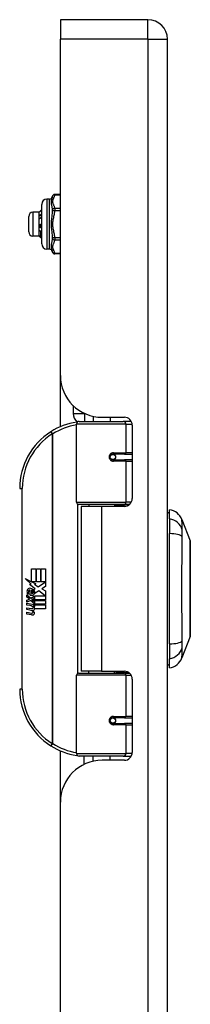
# Model space of a CAD drawing. Header units: inches. Extents: x 4 to 120, y 7 to 65.
# Tile 131 of 149: x 32.58 to 33.86, y 41.22 to 48.57. Entities that reach past the tile are written whole.
import ezdxf

# ---------------------------------------------------------------- set-up
doc = ezdxf.new("R2010")
doc.units = ezdxf.units.IN
doc.header["$MEASUREMENT"] = 0
doc.layers.add('Visible Edges(ANSI)', color=7, linetype='Continuous', lineweight=25)
doc.layers.add('Visible Tangent Edges(ANSI)', color=7, linetype='Continuous', lineweight=25)

msp = doc.modelspace()

# ---------------------------------------------------------------- linework, layer by layer
at = {"layer": 'Visible Edges(ANSI)'}
for p, q in [((32.8842, 48.5734), (32.8842, 48.4274)), ((33.5382, 48.5734), (32.8842, 48.5734)), ((32.8842, 45.9164), (32.8842, 48.4274)), ((33.6842, 18.9164), (33.6842, 48.4274)), ((32.8033, 47.2334), (32.7836, 47.2334)), ((32.8842, 47.2684), (32.8424, 47.2684)), ((32.7257, 47.135), (32.6784, 47.135)), ((32.7257, 47.135), (32.7262, 47.1355)), ((32.7257, 47.0985), (32.7257, 47.135)), ((32.7442, 46.8988), (32.7442, 47.1941)), ((32.6469, 46.9893), (32.6469, 47.1035)), ((32.7257, 47.0104), (32.7257, 47.0985)), ((32.7257, 46.9583), (32.7257, 47.0104)), ((32.7355, 47.0464), (32.7442, 47.0464)), ((32.7363, 47.0223), (32.7371, 47.0227)), ((32.7257, 46.9578), (32.6784, 46.9578)), ((32.7257, 46.9578), (32.7257, 46.9583)), ((32.7257, 46.9578), (32.7262, 46.9573)), ((32.7271, 46.9567), (32.7305, 46.9566)), ((32.7442, 46.9467), (32.7405, 46.943)), ((32.7442, 46.9467), (32.7406, 46.9431)), ((32.7436, 46.9521), (32.7442, 46.9514)), ((32.8033, 46.8594), (32.7836, 46.8594)), ((32.8842, 46.8244), (32.8424, 46.8244)), ((32.8842, 45.5336), (32.8842, 45.9164)), ((32.9805, 45.691), (32.9805, 45.6324)), ((33.1292, 45.6117), (33.1292, 45.5734)), ((33.1962, 45.6044), (33.3621, 45.6044)), ((33.2552, 45.6044), (33.2552, 45.5734)), ((33.0047, 44.9691), (33.0047, 45.5537)), ((33.0244, 45.5734), (33.3543, 45.5734)), ((33.4126, 45.5734), (33.3543, 45.5734)), ((33.4126, 45.5734), (33.4141, 45.5734)), ((33.4212, 45.5454), (33.4212, 44.998)), ((33.2716, 45.3287), (33.272, 45.3267)), ((33.2769, 45.3274), (33.2718, 45.3274)), ((33.3638, 45.3293), (33.2769, 45.3293)), ((33.2792, 45.3272), (33.2792, 45.3292)), ((33.3638, 45.3293), (33.4212, 45.3293)), ((33.2769, 45.286), (33.3638, 45.286)), ((33.2799, 45.2882), (33.2804, 45.286)), ((33.4212, 45.286), (33.3638, 45.286)), ((33.3581, 44.9533), (33.0204, 44.9533)), ((33.1922, 44.9389), (33.0392, 44.9389)), ((33.0392, 44.9389), (33.0392, 43.7079)), ((33.0967, 44.9533), (33.0967, 44.9389)), ((33.3621, 44.9389), (33.1922, 44.9389)), ((33.2877, 44.9533), (33.2877, 44.9389)), ((33.3581, 44.9533), (33.4008, 44.9533)), ((33.6999, 44.8459), (33.6999, 44.914)), ((33.6999, 44.8459), (33.6999, 44.7352)), ((33.7924, 44.84), (33.8545, 44.6803)), ((33.6999, 43.9117), (33.6999, 44.7352)), ((32.6676, 44.4734), (32.6997, 44.4734)), ((32.6676, 44.3764), (32.6676, 44.4734)), ((32.6997, 44.4734), (32.6997, 44.3747)), ((32.7042, 44.4734), (32.7363, 44.4734)), ((32.7042, 44.3747), (32.7042, 44.4734)), ((32.7363, 44.4734), (32.7363, 44.3747)), ((32.7405, 44.3747), (32.7405, 44.4734)), ((32.7405, 44.4734), (32.7726, 44.4734)), ((32.7726, 44.4734), (32.7726, 44.3396)), ((32.6199, 44.4013), (32.6676, 44.3764)), ((32.6661, 44.3574), (32.6199, 44.4013)), ((32.6519, 44.3554), (32.6661, 44.3574)), ((32.696, 44.324), (32.6519, 44.3554)), ((32.6709, 44.3747), (32.7003, 44.3594)), ((32.6997, 44.3747), (32.6709, 44.3747)), ((32.7003, 44.3594), (32.6903, 44.3575)), ((32.6903, 44.3575), (32.7183, 44.3378)), ((32.7363, 44.3747), (32.7042, 44.3747)), ((32.7183, 44.3378), (32.772, 44.3747)), ((32.772, 44.3747), (32.7405, 44.3747)), ((32.6343, 44.2781), (32.6622, 44.2535)), ((32.6343, 44.2619), (32.6343, 44.2781)), ((32.646, 44.2835), (32.637, 44.2835)), ((32.658, 44.2769), (32.658, 44.3135)), ((32.6622, 44.2535), (32.6889, 44.2673)), ((32.667, 44.312), (32.667, 44.288)), ((32.6844, 44.3171), (32.696, 44.324)), ((32.6889, 44.2673), (32.6889, 44.2511)), ((32.6918, 44.2712), (32.7714, 44.2712)), ((32.6918, 44.2487), (32.6918, 44.2712)), ((32.7224, 44.3078), (32.6925, 44.2871)), ((32.7714, 44.2712), (32.7224, 44.3078)), ((32.7726, 44.3396), (32.7465, 44.322)), ((32.7465, 44.322), (32.7726, 44.3081)), ((32.7726, 44.3081), (32.7726, 44.2412)), ((32.6538, 44.2484), (32.6343, 44.2619)), ((32.6343, 44.2385), (32.6538, 44.246)), ((32.6343, 44.2223), (32.6343, 44.2385)), ((32.6624, 44.2358), (32.6343, 44.2223)), ((32.6343, 44.2154), (32.6889, 44.2058)), ((32.6343, 44.2022), (32.6343, 44.2154)), ((32.6568, 44.1983), (32.6343, 44.2022)), ((32.6538, 44.246), (32.6538, 44.2484)), ((32.6889, 44.2115), (32.6624, 44.2358)), ((32.6889, 44.2511), (32.6705, 44.2433)), ((32.6705, 44.2433), (32.6705, 44.2412)), ((32.6705, 44.2412), (32.6889, 44.2279)), ((32.6741, 44.2412), (32.6918, 44.2487)), ((32.7726, 44.2412), (32.6741, 44.2412)), ((32.6793, 44.1953), (32.6793, 44.1924)), ((32.6889, 44.1944), (32.6793, 44.1953)), ((32.6814, 44.237), (32.7726, 44.237)), ((32.6918, 44.2295), (32.6814, 44.237)), ((32.6889, 44.2279), (32.6889, 44.2115)), ((32.6889, 44.2058), (32.6889, 44.1944)), ((32.6918, 44.2073), (32.6918, 44.2295)), ((32.7726, 44.2073), (32.6918, 44.2073)), ((32.6918, 44.2031), (32.7726, 44.2031)), ((32.6918, 44.1908), (32.6918, 44.2031)), ((32.7726, 44.237), (32.7726, 44.2073)), ((32.7726, 44.2031), (32.7726, 44.1734)), ((32.6343, 44.1815), (32.6688, 44.1754)), ((32.6343, 44.1683), (32.6343, 44.1815)), ((32.6568, 44.1644), (32.6343, 44.1683)), ((32.6343, 44.1479), (32.6688, 44.1418)), ((32.6343, 44.1347), (32.6343, 44.1479)), ((32.6686, 44.1281), (32.6343, 44.1347)), ((32.6856, 44.1914), (32.6918, 44.1908)), ((32.7726, 44.1734), (32.6931, 44.1734)), ((33.6999, 43.9117), (33.6999, 43.8009)), ((33.8545, 43.9665), (33.7924, 43.8068)), ((33.6999, 43.7329), (33.6999, 43.8009)), ((33.0204, 43.6935), (33.3581, 43.6935)), ((33.1922, 43.7079), (33.0392, 43.7079)), ((33.0967, 43.6935), (33.0967, 43.7079)), ((33.1922, 43.7079), (33.3621, 43.7079)), ((33.2877, 43.6935), (33.2877, 43.7079)), ((33.4008, 43.6935), (33.3581, 43.6935)), ((33.0047, 43.0931), (33.0047, 43.6778)), ((33.4212, 43.6489), (33.4212, 43.1015)), ((33.2716, 43.3182), (33.272, 43.3201)), ((33.2718, 43.3195), (33.2769, 43.3195)), ((33.3638, 43.3608), (33.2769, 43.3608)), ((33.2769, 43.3175), (33.3638, 43.3175)), ((33.2792, 43.3196), (33.2792, 43.3176)), ((33.2799, 43.3586), (33.2804, 43.3608)), ((33.3638, 43.3608), (33.4212, 43.3608)), ((33.4212, 43.3175), (33.3638, 43.3175)), ((32.8842, 42.7304), (32.8842, 43.1132)), ((33.3543, 43.0734), (33.0244, 43.0734)), ((33.0592, 43.0734), (33.0592, 43.0107)), ((33.1292, 43.0351), (33.1292, 43.0734)), ((33.3621, 43.0424), (33.1962, 43.0424)), ((33.2552, 43.0424), (33.2552, 43.0734)), ((33.3543, 43.0734), (33.4126, 43.0734)), ((33.4141, 43.0734), (33.4126, 43.0734)), ((32.8842, 24.6134), (32.8842, 42.7304))]:
    msp.add_line(p, q, dxfattribs=at)
at = {"layer": 'Visible Edges(ANSI)', "flags": 128}
for points in [[(32.7271, 47.1362), (32.727, 47.1362), (32.727, 47.1361), (32.7269, 47.1361), (32.7269, 47.1361), (32.7269, 47.136), (32.7268, 47.136), (32.7268, 47.136), (32.7267, 47.136), (32.7267, 47.1359), (32.7266, 47.1359), (32.7266, 47.1359), (32.7266, 47.1358), (32.7265, 47.1358), (32.7265, 47.1358), (32.7265, 47.1358), (32.7264, 47.1357), (32.7264, 47.1357), (32.7264, 47.1357), (32.7263, 47.1356), (32.7263, 47.1356), (32.7263, 47.1356), (32.7262, 47.1356), (32.7262, 47.1355), (32.7262, 47.1355)], [(32.7442, 47.1535), (32.7435, 47.1528), (32.7428, 47.1521), (32.7421, 47.1514), (32.7414, 47.1507), (32.7407, 47.1499), (32.7399, 47.1492), (32.7392, 47.1485), (32.7385, 47.1478), (32.7378, 47.1471), (32.7371, 47.1463), (32.7364, 47.1456), (32.7357, 47.1449), (32.7349, 47.1442), (32.7342, 47.1434), (32.7335, 47.1427), (32.7328, 47.142), (32.7321, 47.1413), (32.7314, 47.1405), (32.7306, 47.1398), (32.7299, 47.1391), (32.7292, 47.1384), (32.7285, 47.1376), (32.7278, 47.1369), (32.7271, 47.1362)], [(32.7257, 47.0985), (32.7257, 47.099), (32.7257, 47.0996), (32.7257, 47.1001), (32.7257, 47.1007), (32.7257, 47.1012), (32.7258, 47.1017), (32.7258, 47.1023), (32.7258, 47.1028), (32.7259, 47.1033), (32.7259, 47.1039), (32.726, 47.1044), (32.726, 47.105), (32.7261, 47.1055), (32.7262, 47.106), (32.7262, 47.1066), (32.7263, 47.1071), (32.7264, 47.1076), (32.7265, 47.1082), (32.7266, 47.1087), (32.7267, 47.1092), (32.7268, 47.1098), (32.7269, 47.1103), (32.727, 47.1108), (32.7271, 47.1113)], [(32.7271, 47.0859), (32.727, 47.0864), (32.7269, 47.0869), (32.7267, 47.0875), (32.7267, 47.088), (32.7266, 47.0885), (32.7265, 47.089), (32.7264, 47.0895), (32.7263, 47.0901), (32.7262, 47.0906), (32.7262, 47.0911), (32.7261, 47.0916), (32.726, 47.0922), (32.726, 47.0927), (32.7259, 47.0932), (32.7259, 47.0937), (32.7258, 47.0943), (32.7258, 47.0948), (32.7258, 47.0953), (32.7257, 47.0958), (32.7257, 47.0964), (32.7257, 47.0969), (32.7257, 47.0974), (32.7257, 47.098), (32.7257, 47.0985)], [(32.7271, 47.1113), (32.7278, 47.1118), (32.7285, 47.1123), (32.7292, 47.1128), (32.7299, 47.1133), (32.7306, 47.1138), (32.7314, 47.1143), (32.7321, 47.1148), (32.7328, 47.1153), (32.7335, 47.1158), (32.7342, 47.1163), (32.7349, 47.1168), (32.7357, 47.1173), (32.7364, 47.1178), (32.7371, 47.1183), (32.7378, 47.1188), (32.7385, 47.1193), (32.7392, 47.1198), (32.7399, 47.1203), (32.7407, 47.1208), (32.7414, 47.1213), (32.7421, 47.1218), (32.7428, 47.1223), (32.7435, 47.1228), (32.7442, 47.1233)], [(32.7271, 47.1113), (32.7278, 47.1114), (32.7285, 47.1115), (32.7292, 47.1115), (32.7299, 47.1116), (32.7306, 47.1116), (32.7314, 47.1117), (32.7321, 47.1118), (32.7328, 47.1118), (32.7335, 47.1119), (32.7342, 47.1119), (32.7349, 47.112), (32.7357, 47.1121), (32.7364, 47.1121), (32.7371, 47.1122), (32.7378, 47.1122), (32.7385, 47.1123), (32.7392, 47.1123), (32.7399, 47.1124), (32.7407, 47.1125), (32.7414, 47.1125), (32.7421, 47.1126), (32.7428, 47.1126), (32.7435, 47.1127), (32.7442, 47.1128)], [(32.7442, 47.0983), (32.7435, 47.0978), (32.7428, 47.0972), (32.7421, 47.0967), (32.7414, 47.0962), (32.7407, 47.0957), (32.7399, 47.0951), (32.7392, 47.0946), (32.7385, 47.0941), (32.7378, 47.0936), (32.7371, 47.0931), (32.7364, 47.0925), (32.7357, 47.092), (32.7349, 47.0915), (32.7342, 47.091), (32.7335, 47.0905), (32.7328, 47.09), (32.7321, 47.0895), (32.7314, 47.0889), (32.7306, 47.0884), (32.7299, 47.0879), (32.7292, 47.0874), (32.7285, 47.0869), (32.7278, 47.0864), (32.7271, 47.0859)], [(32.7257, 47.0104), (32.7257, 47.011), (32.7257, 47.0116), (32.7257, 47.0122), (32.7257, 47.0128), (32.7257, 47.0134), (32.7258, 47.0141), (32.7258, 47.0147), (32.7258, 47.0153), (32.7259, 47.0159), (32.7259, 47.0165), (32.726, 47.0171), (32.726, 47.0177), (32.7261, 47.0183), (32.7262, 47.0189), (32.7262, 47.0195), (32.7263, 47.0201), (32.7264, 47.0207), (32.7265, 47.0213), (32.7266, 47.0219), (32.7267, 47.0225), (32.7268, 47.0231), (32.7269, 47.0237), (32.727, 47.0243), (32.7271, 47.0249)], [(32.7271, 46.9961), (32.727, 46.9967), (32.7269, 46.9973), (32.7267, 46.9979), (32.7267, 46.9985), (32.7266, 46.9991), (32.7265, 46.9997), (32.7264, 47.0003), (32.7263, 47.0009), (32.7262, 47.0015), (32.7262, 47.0021), (32.7261, 47.0027), (32.726, 47.0032), (32.726, 47.0038), (32.7259, 47.0044), (32.7259, 47.005), (32.7258, 47.0056), (32.7258, 47.0062), (32.7258, 47.0068), (32.7257, 47.0074), (32.7257, 47.008), (32.7257, 47.0086), (32.7257, 47.0092), (32.7257, 47.0098), (32.7257, 47.0104)], [(32.7271, 47.0249), (32.7275, 47.0248), (32.7278, 47.0247), (32.7282, 47.0246), (32.7286, 47.0245), (32.729, 47.0244), (32.7294, 47.0243), (32.7298, 47.0242), (32.7301, 47.024), (32.7305, 47.0239), (32.7309, 47.0238), (32.7313, 47.0237), (32.7317, 47.0236), (32.7321, 47.0235), (32.7325, 47.0234), (32.7328, 47.0233), (32.7332, 47.0232), (32.7336, 47.0231), (32.734, 47.023), (32.7344, 47.0229), (32.7348, 47.0228), (32.7351, 47.0226), (32.7355, 47.0225), (32.7359, 47.0224), (32.7363, 47.0223)], [(32.7271, 46.9961), (32.7278, 46.9962), (32.7285, 46.9963), (32.7292, 46.9964), (32.7299, 46.9964), (32.7306, 46.9965), (32.7314, 46.9966), (32.7321, 46.9966), (32.7328, 46.9967), (32.7335, 46.9968), (32.7342, 46.9969), (32.7349, 46.9969), (32.7357, 46.997), (32.7364, 46.9971), (32.7371, 46.9971), (32.7378, 46.9972), (32.7385, 46.9973), (32.7392, 46.9974), (32.7399, 46.9974), (32.7407, 46.9975), (32.7414, 46.9976), (32.7421, 46.9976), (32.7428, 46.9977), (32.7435, 46.9978), (32.7442, 46.9979)], [(32.7373, 46.9931), (32.7369, 46.9932), (32.7364, 46.9933), (32.736, 46.9935), (32.7356, 46.9936), (32.7352, 46.9937), (32.7347, 46.9938), (32.7343, 46.994), (32.7339, 46.9941), (32.7335, 46.9942), (32.733, 46.9943), (32.7326, 46.9945), (32.7322, 46.9946), (32.7318, 46.9947), (32.7313, 46.9948), (32.7309, 46.995), (32.7305, 46.9951), (32.7301, 46.9952), (32.7296, 46.9954), (32.7292, 46.9955), (32.7288, 46.9956), (32.7284, 46.9957), (32.7279, 46.9959), (32.7275, 46.996), (32.7271, 46.9961)], [(32.7355, 47.0464), (32.7356, 47.0454), (32.7357, 47.0444), (32.7357, 47.0434), (32.7358, 47.0424), (32.7358, 47.0415), (32.7359, 47.0405), (32.736, 47.0395), (32.736, 47.0385), (32.7361, 47.0375), (32.7362, 47.0365), (32.7362, 47.0355), (32.7363, 47.0345), (32.7364, 47.0335), (32.7364, 47.0325), (32.7365, 47.0315), (32.7365, 47.0305), (32.7366, 47.0296), (32.7367, 47.0286), (32.7367, 47.0276), (32.7368, 47.0266), (32.7369, 47.0256), (32.7369, 47.0247), (32.737, 47.0237), (32.7371, 47.0227)], [(32.7363, 47.0223), (32.7363, 47.0233), (32.7362, 47.0243), (32.7362, 47.0253), (32.7362, 47.0263), (32.7361, 47.0273), (32.7361, 47.0283), (32.7361, 47.0293), (32.736, 47.0303), (32.736, 47.0313), (32.736, 47.0323), (32.7359, 47.0333), (32.7359, 47.0343), (32.7359, 47.0353), (32.7359, 47.0363), (32.7358, 47.0373), (32.7358, 47.0383), (32.7358, 47.0394), (32.7357, 47.0404), (32.7357, 47.0414), (32.7357, 47.0424), (32.7356, 47.0434), (32.7356, 47.0444), (32.7356, 47.0454), (32.7355, 47.0464)], [(32.7371, 47.0227), (32.7374, 47.0227), (32.7377, 47.0226), (32.738, 47.0225), (32.7382, 47.0224), (32.7385, 47.0223), (32.7388, 47.0223), (32.7391, 47.0222), (32.7394, 47.0221), (32.7397, 47.022), (32.74, 47.0219), (32.7403, 47.0219), (32.7406, 47.0218), (32.7409, 47.0217), (32.7412, 47.0216), (32.7415, 47.0215), (32.7418, 47.0215), (32.7421, 47.0214), (32.7424, 47.0213), (32.7427, 47.0212), (32.743, 47.0212), (32.7433, 47.0211), (32.7436, 47.021), (32.7439, 47.0209), (32.7442, 47.0209)], [(32.739, 46.994), (32.739, 46.994), (32.7389, 46.9939), (32.7388, 46.9939), (32.7388, 46.9938), (32.7387, 46.9938), (32.7386, 46.9938), (32.7385, 46.9937), (32.7385, 46.9937), (32.7384, 46.9937), (32.7383, 46.9936), (32.7382, 46.9936), (32.7382, 46.9935), (32.7381, 46.9935), (32.738, 46.9935), (32.7379, 46.9934), (32.7379, 46.9934), (32.7378, 46.9934), (32.7377, 46.9933), (32.7377, 46.9933), (32.7376, 46.9932), (32.7375, 46.9932), (32.7374, 46.9932), (32.7374, 46.9931), (32.7373, 46.9931)], [(32.7396, 46.9479), (32.7395, 46.9488), (32.7394, 46.9499), (32.7393, 46.9511), (32.7392, 46.9523), (32.7391, 46.9537), (32.739, 46.9551), (32.7389, 46.9566), (32.7388, 46.9581), (32.7387, 46.9598), (32.7386, 46.9615), (32.7385, 46.9633), (32.7384, 46.9652), (32.7383, 46.9672), (32.7382, 46.9692), (32.7382, 46.9713), (32.7381, 46.9735), (32.738, 46.9758), (32.7379, 46.9781), (32.7378, 46.9804), (32.7377, 46.9829), (32.7376, 46.9853), (32.7375, 46.9879), (32.7374, 46.9905), (32.7373, 46.9931)], [(32.7442, 46.9925), (32.744, 46.9926), (32.7438, 46.9926), (32.7436, 46.9927), (32.7434, 46.9928), (32.7432, 46.9928), (32.7429, 46.9929), (32.7427, 46.9929), (32.7425, 46.993), (32.7423, 46.9931), (32.7421, 46.9931), (32.7419, 46.9932), (32.7416, 46.9932), (32.7414, 46.9933), (32.7412, 46.9934), (32.741, 46.9934), (32.7408, 46.9935), (32.7406, 46.9936), (32.7403, 46.9936), (32.7401, 46.9937), (32.7399, 46.9937), (32.7397, 46.9938), (32.7395, 46.9939), (32.7393, 46.9939), (32.739, 46.994)], [(32.739, 46.994), (32.7392, 46.9915), (32.7394, 46.9891), (32.7396, 46.9867), (32.7398, 46.9844), (32.74, 46.9821), (32.7402, 46.9799), (32.7404, 46.9777), (32.7406, 46.9757), (32.7407, 46.9736), (32.7409, 46.9717), (32.7411, 46.9698), (32.7413, 46.968), (32.7415, 46.9662), (32.7417, 46.9646), (32.7419, 46.963), (32.7421, 46.9614), (32.7422, 46.96), (32.7424, 46.9586), (32.7426, 46.9573), (32.7428, 46.9561), (32.743, 46.955), (32.7432, 46.9539), (32.7434, 46.953), (32.7436, 46.9521)], [(32.7257, 46.9583), (32.7257, 46.9584), (32.7257, 46.9585), (32.7257, 46.9585), (32.7257, 46.9586), (32.7257, 46.9587), (32.7258, 46.9587), (32.7258, 46.9588), (32.7258, 46.9589), (32.7259, 46.959), (32.7259, 46.959), (32.726, 46.9591), (32.726, 46.9592), (32.7261, 46.9592), (32.7262, 46.9593), (32.7262, 46.9594), (32.7263, 46.9594), (32.7264, 46.9595), (32.7265, 46.9596), (32.7266, 46.9597), (32.7267, 46.9597), (32.7268, 46.9598), (32.7269, 46.9599), (32.727, 46.9599), (32.7271, 46.96)], [(32.7271, 46.9567), (32.727, 46.9567), (32.7269, 46.9568), (32.7267, 46.9569), (32.7267, 46.957), (32.7266, 46.957), (32.7265, 46.9571), (32.7264, 46.9572), (32.7263, 46.9572), (32.7262, 46.9573), (32.7262, 46.9574), (32.7261, 46.9574), (32.726, 46.9575), (32.726, 46.9576), (32.7259, 46.9576), (32.7259, 46.9577), (32.7258, 46.9578), (32.7258, 46.9578), (32.7258, 46.9579), (32.7257, 46.958), (32.7257, 46.9581), (32.7257, 46.9581), (32.7257, 46.9582), (32.7257, 46.9583), (32.7257, 46.9583)], [(32.7271, 46.96), (32.7276, 46.9595), (32.7281, 46.959), (32.7286, 46.9585), (32.7292, 46.958), (32.7297, 46.9575), (32.7302, 46.957), (32.7307, 46.9565), (32.7312, 46.956), (32.7318, 46.9554), (32.7323, 46.9549), (32.7328, 46.9544), (32.7333, 46.9539), (32.7338, 46.9534), (32.7344, 46.9529), (32.7349, 46.9524), (32.7354, 46.9519), (32.7359, 46.9514), (32.7365, 46.9509), (32.737, 46.9504), (32.7375, 46.9499), (32.738, 46.9494), (32.7385, 46.9489), (32.7391, 46.9484), (32.7396, 46.9479)], [(32.7405, 46.943), (32.74, 46.9436), (32.7394, 46.9442), (32.7389, 46.9447), (32.7383, 46.9453), (32.7377, 46.9459), (32.7372, 46.9464), (32.7366, 46.947), (32.7361, 46.9476), (32.7355, 46.9481), (32.7349, 46.9487), (32.7344, 46.9493), (32.7338, 46.9498), (32.7332, 46.9504), (32.7327, 46.951), (32.7321, 46.9515), (32.7316, 46.9521), (32.731, 46.9527), (32.7304, 46.9532), (32.7299, 46.9538), (32.7293, 46.9544), (32.7288, 46.955), (32.7282, 46.9555), (32.7276, 46.9561), (32.7271, 46.9567)], [(32.7396, 46.9479), (32.7397, 46.948), (32.7399, 46.9482), (32.7401, 46.9484), (32.7402, 46.9486), (32.7404, 46.9487), (32.7406, 46.9489), (32.7407, 46.9491), (32.7409, 46.9493), (32.7411, 46.9494), (32.7412, 46.9496), (32.7414, 46.9498), (32.7416, 46.95), (32.7417, 46.9502), (32.7419, 46.9503), (32.7421, 46.9505), (32.7422, 46.9507), (32.7424, 46.9509), (32.7426, 46.951), (32.7427, 46.9512), (32.7429, 46.9514), (32.7431, 46.9516), (32.7432, 46.9517), (32.7434, 46.9519), (32.7436, 46.9521)], [(32.7406, 46.9431), (32.7406, 46.9431), (32.7406, 46.9431), (32.7406, 46.9431), (32.7406, 46.9431), (32.7406, 46.9431), (32.7406, 46.9431), (32.7406, 46.9431), (32.7406, 46.943), (32.7406, 46.943), (32.7406, 46.943), (32.7406, 46.943), (32.7406, 46.943), (32.7406, 46.943), (32.7406, 46.943), (32.7406, 46.943), (32.7406, 46.943), (32.7406, 46.943), (32.7406, 46.943), (32.7406, 46.943), (32.7406, 46.943), (32.7406, 46.943), (32.7405, 46.943), (32.7405, 46.943), (32.7405, 46.943)], [(33.0117, 45.5688), (33.0114, 45.5687), (33.0112, 45.5687), (33.0109, 45.5687), (33.0107, 45.5686), (33.0104, 45.5686), (33.0102, 45.5686), (33.0099, 45.5685), (33.0097, 45.5685), (33.0094, 45.5685), (33.0092, 45.5684), (33.0089, 45.5684), (33.0087, 45.5684), (33.0084, 45.5683), (33.0082, 45.5683), (33.008, 45.5683), (33.0077, 45.5682), (33.0075, 45.5682), (33.0072, 45.5681), (33.007, 45.5681), (33.0067, 45.5681), (33.0065, 45.568), (33.0062, 45.568), (33.006, 45.568), (33.0057, 45.5679)], [(33.2769, 45.286), (33.2742, 45.2862), (33.2716, 45.2867), (33.269, 45.2875), (33.2665, 45.2887), (33.2642, 45.2901), (33.262, 45.2919), (33.2601, 45.294), (33.2584, 45.2964), (33.257, 45.299), (33.256, 45.3018), (33.2554, 45.3047), (33.2552, 45.3077), (33.2554, 45.3106), (33.256, 45.3135), (33.257, 45.3163), (33.2583, 45.3189), (33.26, 45.3213), (33.262, 45.3234), (33.2642, 45.3252), (33.2665, 45.3267), (33.269, 45.3279), (33.2716, 45.3287), (33.2742, 45.3292), (33.2769, 45.3293)], [(33.3239, 44.9389), (33.3269, 44.9401), (33.3299, 44.9412), (33.333, 44.9423), (33.336, 44.9434), (33.3391, 44.9444), (33.3421, 44.9453), (33.3452, 44.9462), (33.3483, 44.947), (33.3513, 44.9478), (33.3544, 44.9485), (33.3575, 44.9492), (33.3606, 44.9498), (33.3637, 44.9504), (33.3668, 44.9509), (33.3699, 44.9513), (33.373, 44.9518), (33.3761, 44.9521), (33.3793, 44.9525), (33.3824, 44.9527), (33.3855, 44.953), (33.3886, 44.9531), (33.3917, 44.9532), (33.3948, 44.9533), (33.3979, 44.9533)], [(33.8548, 43.9683), (33.8548, 43.9687), (33.8548, 43.97), (33.8548, 43.9722), (33.8548, 43.9751), (33.8548, 43.9789), (33.8549, 43.9836), (33.8549, 43.989), (33.8549, 43.9953), (33.8549, 44.0024), (33.8549, 44.0103), (33.8549, 44.0188), (33.855, 44.0281), (33.855, 44.0381), (33.855, 44.0488), (33.855, 44.0602), (33.855, 44.0721), (33.855, 44.0847), (33.855, 44.0979), (33.855, 44.1116), (33.855, 44.1258), (33.8549, 44.1405), (33.8549, 44.1556), (33.8549, 44.1712), (33.8549, 44.1872), (33.8549, 44.2035), (33.8549, 44.2201), (33.8548, 44.237), (33.8548, 44.254), (33.8548, 44.2712), (33.8548, 44.2884), (33.8548, 44.3058), (33.8548, 44.3233), (33.8548, 44.3408), (33.8548, 44.3583), (33.8548, 44.3756), (33.8548, 44.3928), (33.8548, 44.4098), (33.8549, 44.4266), (33.8549, 44.4431), (33.8549, 44.4595), (33.8549, 44.4755), (33.8549, 44.4911), (33.8549, 44.5064), (33.855, 44.5211), (33.855, 44.5353), (33.855, 44.549), (33.855, 44.5622), (33.855, 44.5748), (33.855, 44.5867), (33.855, 44.5981), (33.855, 44.6087), (33.855, 44.6187), (33.8549, 44.628), (33.8549, 44.6366), (33.8549, 44.6444), (33.8549, 44.6515), (33.8549, 44.6578), (33.8549, 44.6633), (33.8548, 44.6679), (33.8548, 44.6717), (33.8548, 44.6747), (33.8548, 44.6768), (33.8548, 44.6781), (33.8548, 44.6785)], [(33.3979, 43.6935), (33.3948, 43.6935), (33.3917, 43.6936), (33.3886, 43.6937), (33.3855, 43.6939), (33.3824, 43.6941), (33.3793, 43.6944), (33.3761, 43.6947), (33.373, 43.6951), (33.3699, 43.6955), (33.3668, 43.696), (33.3637, 43.6965), (33.3606, 43.6971), (33.3575, 43.6977), (33.3544, 43.6984), (33.3513, 43.6991), (33.3483, 43.6999), (33.3452, 43.7007), (33.3421, 43.7016), (33.3391, 43.7025), (33.336, 43.7035), (33.333, 43.7045), (33.3299, 43.7056), (33.3269, 43.7067), (33.3239, 43.7079)], [(33.2769, 43.3175), (33.2742, 43.3177), (33.2716, 43.3182), (33.269, 43.319), (33.2665, 43.3202), (33.2642, 43.3216), (33.262, 43.3235), (33.26, 43.3256), (33.2583, 43.328), (33.257, 43.3306), (33.256, 43.3334), (33.2554, 43.3362), (33.2552, 43.3392), (33.2554, 43.3422), (33.256, 43.345), (33.257, 43.3478), (33.2584, 43.3504), (33.2601, 43.3528), (33.262, 43.3549), (33.2642, 43.3567), (33.2665, 43.3582), (33.269, 43.3593), (33.2716, 43.3602), (33.2742, 43.3607), (33.2769, 43.3608)], [(33.0057, 43.0789), (33.006, 43.0789), (33.0062, 43.0789), (33.0065, 43.0788), (33.0067, 43.0788), (33.007, 43.0787), (33.0072, 43.0787), (33.0075, 43.0787), (33.0077, 43.0786), (33.008, 43.0786), (33.0082, 43.0786), (33.0084, 43.0785), (33.0087, 43.0785), (33.0089, 43.0785), (33.0092, 43.0784), (33.0094, 43.0784), (33.0097, 43.0784), (33.0099, 43.0783), (33.0102, 43.0783), (33.0104, 43.0782), (33.0107, 43.0782), (33.0109, 43.0782), (33.0112, 43.0781), (33.0114, 43.0781), (33.0117, 43.0781)]]:
    msp.add_lwpolyline(points, dxfattribs=at)
at = {"layer": 'Visible Edges(ANSI)'}
for centre in [(33.2769, 45.3077), (33.2769, 43.3392)]:
    msp.add_circle(centre, 0.0197, dxfattribs=at)
for centre, radius, start, end in [((33.5382, 48.4274), 0.146, 0, 90), ((32.7836, 47.1941), 0.0394, 90, 180), ((32.8033, 47.2531), 0.0197, 270, 353.59345), ((32.8424, 47.2487), 0.0197, 90, 173.59345), ((32.6784, 47.1035), 0.0315, 90, 180), ((32.6784, 46.9893), 0.0315, 180, 270), ((32.7836, 46.8988), 0.0394, 180, 270), ((32.8033, 46.8397), 0.0197, 6.40655, 90), ((32.8424, 46.8441), 0.0197, 186.40655, 270), ((33.1962, 45.9164), 0.312, 180, 270), ((33.0665, 45.6324), 0.086, 180, 228.10791), ((33.3621, 45.5454), 0.0591, 0, 90), ((33.0797, 45.0734), 0.5, 98.5081, 122.23771), ((33.0244, 45.5537), 0.0197, 90, 180), ((33.0797, 45.0734), 0.5, 122.23771, 180), ((33.2769, 45.3077), 0.0217, 279.14701, 90), ((33.0204, 44.9691), 0.0157, 180, 270), ((33.3621, 44.998), 0.0591, 270, 0), ((33.7078, 44.8549), 0.0394, 101.53696, 126.8699), ((33.6823, 44.7972), 0.1181, 21.25051, 81.39905), ((33.8499, 44.6785), 0.00492, 0.20877, 21.25051), ((32.695, 44.3016), 0.0607, 171.56052, 197.33425), ((32.6544, 44.3076), 0.0197, 86.56465, 171.56052), ((32.6744, 44.2953), 0.0307, 154.67838, 202.56091), ((32.6553, 44.3043), 0.0096, 73.52609, 154.67838), ((32.6532, 44.2876), 0.0398, 44.16843, 86.56465), ((32.6694, 44.3027), 0.0282, 246.15553, 293.84447), ((32.665, 44.2953), 0.0168, 19.37968, 82.99755), ((32.6716, 44.2964), 0.00955, 241.45471, 321.16516), ((32.6705, 44.2973), 0.0109, 321.16516, 19.37968), ((32.6747, 44.2908), 0.0152, 293.84447, 355.08017), ((32.6603, 44.2945), 0.0299, 350.40854, 44.16843), ((32.6603, 44.2945), 0.033, 347.07905, 43.17854), ((32.6487, 44.1525), 0.0465, 57.59924, 80), ((32.6494, 44.1185), 0.0465, 58.55841, 80.82565), ((32.6741, 44.1563), 0.0288, 259, 288.47479), ((32.6709, 44.1876), 0.0123, 260, 293.55712), ((32.6709, 44.154), 0.0123, 259.9922, 293.54875), ((32.6669, 44.1811), 0.0126, 6.03001, 57.59924), ((32.6669, 44.1475), 0.0126, 6.10268, 57.60833), ((32.6735, 44.1818), 0.006, 293.55712, 6.03001), ((32.6735, 44.1482), 0.006, 293.54875, 6.10268), ((32.6748, 44.1899), 0.0288, 273.6169, 286.9928), ((32.6658, 44.1391), 0.0246, 359.6788, 63.95078), ((32.6664, 44.1721), 0.024, 359.47765, 57.41137), ((32.6802, 44.172), 0.0101, 286.9928, 359.47765), ((32.6799, 44.139), 0.0105, 288.47479, 359.6788), ((32.6691, 44.1739), 0.024, 358.79525, 46.5849), ((33.8499, 43.9683), 0.00492, 338.74949, 359.79123), ((33.7078, 43.7919), 0.0394, 233.1301, 258.46304), ((33.6823, 43.8497), 0.1181, 278.60095, 338.74949), ((33.0204, 43.6778), 0.0157, 90, 180), ((33.3621, 43.6489), 0.0591, 0, 90), ((33.0797, 43.5734), 0.5, 180, 237.76229), ((33.2769, 43.3392), 0.0217, 270, 80.85299), ((33.0797, 43.5734), 0.5, 237.76229, 261.4919), ((33.0244, 43.0931), 0.0197, 180, 270), ((33.3621, 43.1015), 0.0591, 270, 0), ((33.1962, 42.7304), 0.312, 90, 180)]:
    msp.add_arc(centre, radius, start, end, dxfattribs=at)
at = {"layer": 'Visible Tangent Edges(ANSI)'}
for p, q in [((33.5382, 48.4274), (33.5382, 48.5734)), ((33.5382, 48.4274), (32.8842, 48.4274)), ((33.5382, 48.4274), (33.5382, 18.9164)), ((33.5382, 48.4274), (33.6842, 48.4274)), ((32.7836, 47.2334), (32.7836, 46.8594)), ((32.8033, 46.8594), (32.8033, 47.2334)), ((32.8424, 47.2684), (32.8424, 47.2658)), ((32.8424, 47.2658), (32.8842, 47.2658)), ((32.6784, 47.135), (32.6784, 46.9578)), ((32.8229, 47.1487), (32.8424, 47.1476)), ((32.8842, 47.1646), (32.8424, 47.1646)), ((32.8424, 47.1646), (32.8424, 47.1476)), ((32.8424, 47.1476), (32.8842, 47.1476)), ((32.8424, 46.9453), (32.8229, 46.9442)), ((32.8842, 46.9453), (32.8424, 46.9453)), ((32.8424, 46.9453), (32.8424, 46.9282)), ((32.8424, 46.9282), (32.8842, 46.9282)), ((32.8842, 46.8271), (32.8424, 46.8271)), ((32.8424, 46.8271), (32.8424, 46.8244)), ((32.9805, 45.6324), (33.0665, 45.6324)), ((33.0665, 45.6324), (33.0665, 45.6327)), ((33.0665, 45.5734), (33.0665, 45.6324)), ((33.0665, 45.6324), (33.067, 45.6324)), ((33.3733, 45.5537), (33.0047, 45.5537)), ((33.3733, 45.5537), (33.4206, 45.5537)), ((33.3733, 45.5537), (33.3733, 45.3392)), ((32.813, 45.4963), (32.8235, 45.4797)), ((32.8235, 45.4797), (32.8235, 43.1672)), ((32.8235, 45.4797), (32.8272, 45.4797)), ((32.8272, 43.1672), (32.8272, 45.4797)), ((33.2816, 45.3392), (33.3733, 45.3392)), ((33.4212, 45.3392), (33.3733, 45.3392)), ((33.3733, 45.2762), (33.2816, 45.2762)), ((33.3733, 45.2762), (33.3733, 44.9691)), ((33.3733, 45.2762), (33.4212, 45.2762)), ((32.5797, 45.0734), (32.5994, 45.0734)), ((32.5994, 43.5734), (32.5994, 45.0734)), ((33.0047, 44.9691), (33.3733, 44.9691)), ((33.0124, 44.9556), (33.0124, 43.6913)), ((33.1922, 44.9389), (33.1922, 43.7079)), ((33.4137, 44.9691), (33.3733, 44.9691)), ((33.3733, 43.6778), (33.0047, 43.6778)), ((33.3733, 43.6778), (33.4137, 43.6778)), ((33.3733, 43.6778), (33.3733, 43.3707)), ((32.5994, 43.5734), (32.5797, 43.5734)), ((33.2816, 43.3707), (33.3733, 43.3707)), ((33.4212, 43.3707), (33.3733, 43.3707)), ((33.3733, 43.3077), (33.2816, 43.3077)), ((33.3733, 43.3077), (33.3733, 43.0931)), ((33.3733, 43.3077), (33.4212, 43.3077)), ((32.8235, 43.1672), (32.813, 43.1505)), ((32.8272, 43.1672), (32.8235, 43.1672)), ((33.0047, 43.0931), (33.3733, 43.0931)), ((33.4206, 43.0931), (33.3733, 43.0931))]:
    msp.add_line(p, q, dxfattribs=at)
at = {"layer": 'Visible Tangent Edges(ANSI)', "flags": 128}
for points in [[(32.8229, 47.2509), (32.8225, 47.2487), (32.822, 47.2464), (32.8213, 47.2439), (32.8205, 47.2412), (32.8197, 47.2383), (32.8188, 47.2352), (32.8178, 47.232), (32.817, 47.2284), (32.8162, 47.2246), (32.8156, 47.2206), (32.8152, 47.2163), (32.8151, 47.2118), (32.8152, 47.207), (32.8156, 47.2021), (32.8162, 47.197), (32.817, 47.1919), (32.8179, 47.1866), (32.8188, 47.1813), (32.8197, 47.1759), (32.8205, 47.1705), (32.8213, 47.165), (32.822, 47.1596), (32.8225, 47.1541), (32.8229, 47.1487)], [(32.8424, 47.1646), (32.8417, 47.1689), (32.8407, 47.1731), (32.8393, 47.1773), (32.8378, 47.1815), (32.836, 47.1857), (32.8342, 47.1899), (32.8324, 47.1941), (32.8307, 47.1982), (32.8292, 47.2024), (32.828, 47.2067), (32.8272, 47.2109), (32.8269, 47.2152), (32.8272, 47.2195), (32.828, 47.2237), (32.8292, 47.2279), (32.8307, 47.2321), (32.8324, 47.2363), (32.8342, 47.2405), (32.836, 47.2447), (32.8378, 47.2488), (32.8393, 47.2531), (32.8407, 47.2573), (32.8417, 47.2615), (32.8424, 47.2658)], [(32.8229, 47.1487), (32.8225, 47.1411), (32.822, 47.1333), (32.8213, 47.1253), (32.8205, 47.1171), (32.8197, 47.1088), (32.8188, 47.1004), (32.8178, 47.0917), (32.817, 47.0829), (32.8162, 47.074), (32.8156, 47.0649), (32.8152, 47.0557), (32.8151, 47.0464), (32.8152, 47.0371), (32.8156, 47.0279), (32.8162, 47.0188), (32.817, 47.0098), (32.8179, 47.001), (32.8188, 46.9924), (32.8197, 46.984), (32.8205, 46.9757), (32.8213, 46.9676), (32.822, 46.9596), (32.8225, 46.9518), (32.8229, 46.9442)], [(32.8424, 46.9453), (32.8417, 46.9538), (32.8407, 46.9623), (32.8393, 46.9707), (32.8378, 46.9791), (32.836, 46.9875), (32.8342, 46.9958), (32.8324, 47.0041), (32.8307, 47.0125), (32.8292, 47.0209), (32.828, 47.0294), (32.8272, 47.0379), (32.8269, 47.0464), (32.8272, 47.0549), (32.828, 47.0634), (32.8292, 47.0719), (32.8307, 47.0803), (32.8324, 47.0886), (32.8342, 47.097), (32.836, 47.1053), (32.8378, 47.1137), (32.8393, 47.1221), (32.8407, 47.1306), (32.8417, 47.1391), (32.8424, 47.1476)], [(32.8229, 46.9442), (32.8225, 46.9388), (32.822, 46.9333), (32.8213, 46.9278), (32.8205, 46.9224), (32.8197, 46.9169), (32.8188, 46.9115), (32.8178, 46.9062), (32.817, 46.9009), (32.8162, 46.8958), (32.8156, 46.8907), (32.8152, 46.8858), (32.8151, 46.881), (32.8152, 46.8765), (32.8156, 46.8722), (32.8162, 46.8682), (32.817, 46.8644), (32.8179, 46.8609), (32.8188, 46.8576), (32.8197, 46.8545), (32.8205, 46.8517), (32.8213, 46.849), (32.822, 46.8465), (32.8225, 46.8441), (32.8229, 46.8419)], [(32.8424, 46.8271), (32.8417, 46.8313), (32.8407, 46.8356), (32.8393, 46.8398), (32.8378, 46.844), (32.836, 46.8482), (32.8342, 46.8523), (32.8324, 46.8565), (32.8307, 46.8607), (32.8292, 46.8649), (32.828, 46.8691), (32.8272, 46.8734), (32.8269, 46.8776), (32.8272, 46.8819), (32.828, 46.8861), (32.8292, 46.8904), (32.8307, 46.8946), (32.8324, 46.8988), (32.8342, 46.9029), (32.836, 46.9071), (32.8378, 46.9113), (32.8393, 46.9155), (32.8407, 46.9197), (32.8417, 46.924), (32.8424, 46.9282)], [(33.2816, 45.3392), (33.2775, 45.3389), (33.2735, 45.3382), (33.2695, 45.337), (33.2657, 45.3354), (33.262, 45.3332), (33.2587, 45.3305), (33.2557, 45.3275), (33.2531, 45.324), (33.2511, 45.3202), (33.2496, 45.3161), (33.2486, 45.3119), (33.2483, 45.3076), (33.2486, 45.3033), (33.2496, 45.2991), (33.2511, 45.2951), (33.2532, 45.2913), (33.2557, 45.2878), (33.2587, 45.2848), (33.2621, 45.2822), (33.2657, 45.28), (33.2696, 45.2783), (33.2735, 45.2771), (33.2775, 45.2764), (33.2816, 45.2762)], [(33.3979, 44.9533), (33.3932, 44.9533), (33.3886, 44.9533), (33.3839, 44.9531), (33.3793, 44.953), (33.3746, 44.9528), (33.3699, 44.9525), (33.3653, 44.9522), (33.3606, 44.9519), (33.3559, 44.9515), (33.3513, 44.951), (33.3467, 44.9505), (33.342, 44.95), (33.3374, 44.9494), (33.3328, 44.9488), (33.3282, 44.9481), (33.3236, 44.9474), (33.3191, 44.9466), (33.3145, 44.9457), (33.31, 44.9449), (33.3055, 44.9439), (33.301, 44.943), (33.2965, 44.9419), (33.2921, 44.9408), (33.2876, 44.9397)], [(33.7939, 44.7634), (33.7938, 44.7716), (33.7937, 44.7771), (33.7937, 44.7825), (33.7936, 44.7877), (33.7936, 44.7926), (33.7935, 44.7973), (33.7934, 44.8018), (33.7933, 44.806), (33.7933, 44.81), (33.7932, 44.8138), (33.7931, 44.8174), (33.793, 44.8207), (33.7929, 44.8237), (33.7928, 44.8265), (33.7928, 44.829), (33.7927, 44.8313), (33.7926, 44.8334), (33.7925, 44.8351), (33.7925, 44.8366), (33.7924, 44.8378), (33.7924, 44.8388), (33.7924, 44.8395), (33.7924, 44.8399), (33.7924, 44.84)], [(33.7939, 43.9348), (33.7937, 43.9684), (33.7936, 43.9994), (33.7935, 44.0308), (33.7933, 44.0624), (33.7932, 44.0944), (33.793, 44.1266), (33.7928, 44.159), (33.7927, 44.1916), (33.7925, 44.2243), (33.7924, 44.2572), (33.7924, 44.2902), (33.7924, 44.3232), (33.7924, 44.3563), (33.7924, 44.3893), (33.7925, 44.4221), (33.7927, 44.4549), (33.7928, 44.4875), (33.793, 44.52), (33.7932, 44.5522), (33.7933, 44.5843), (33.7935, 44.616), (33.7936, 44.6474), (33.7937, 44.6785), (33.7939, 44.712)], [(33.7939, 44.712), (33.7939, 44.7148), (33.7938, 44.7175), (33.7938, 44.7202), (33.7938, 44.7229), (33.7938, 44.7255), (33.7938, 44.728), (33.7938, 44.7305), (33.7937, 44.733), (33.7937, 44.7354), (33.7937, 44.7377), (33.7937, 44.74), (33.7937, 44.7422), (33.7937, 44.7443), (33.7937, 44.7464), (33.7937, 44.7484), (33.7937, 44.7504), (33.7938, 44.7523), (33.7938, 44.7541), (33.7938, 44.7558), (33.7938, 44.7575), (33.7938, 44.7591), (33.7938, 44.7606), (33.7939, 44.762), (33.7939, 44.7634)], [(33.8545, 44.6803), (33.8545, 44.6802), (33.8545, 44.6797), (33.8545, 44.679), (33.8545, 44.6779), (33.8545, 44.6766), (33.8545, 44.6749), (33.8545, 44.673), (33.8545, 44.6707), (33.8545, 44.6682), (33.8546, 44.6654), (33.8546, 44.6623), (33.8546, 44.659), (33.8546, 44.6553), (33.8546, 44.6514), (33.8547, 44.6472), (33.8547, 44.6428), (33.8547, 44.638), (33.8547, 44.6331), (33.8547, 44.6278), (33.8548, 44.6223), (33.8548, 44.6166), (33.8548, 44.6107), (33.8548, 44.6045), (33.8548, 44.598)], [(33.8548, 44.598), (33.8548, 44.5963), (33.8548, 44.5945), (33.8548, 44.5926), (33.8548, 44.5908), (33.8549, 44.589), (33.8549, 44.5871), (33.8549, 44.5852), (33.8549, 44.5833), (33.8549, 44.5814), (33.8549, 44.5795), (33.8549, 44.5776), (33.8549, 44.5756), (33.8549, 44.5736), (33.8549, 44.5716), (33.8549, 44.5696), (33.8549, 44.5676), (33.8549, 44.5656), (33.8549, 44.5636), (33.8549, 44.5615), (33.8548, 44.5594), (33.8548, 44.5573), (33.8548, 44.5552), (33.8548, 44.5531), (33.8548, 44.551)], [(33.8548, 44.551), (33.8548, 44.5349), (33.8548, 44.518), (33.8547, 44.5004), (33.8547, 44.4823), (33.8546, 44.4636), (33.8546, 44.4444), (33.8546, 44.4248), (33.8545, 44.405), (33.8545, 44.3848), (33.8545, 44.3645), (33.8545, 44.3439), (33.8545, 44.3233), (33.8545, 44.3027), (33.8545, 44.2822), (33.8545, 44.2619), (33.8545, 44.2418), (33.8546, 44.2218), (33.8546, 44.2022), (33.8546, 44.183), (33.8547, 44.1643), (33.8547, 44.1463), (33.8548, 44.1288), (33.8548, 44.112), (33.8548, 44.0959)], [(33.8548, 44.0488), (33.8548, 44.0424), (33.8548, 44.0362), (33.8548, 44.0302), (33.8548, 44.0245), (33.8547, 44.019), (33.8547, 44.0138), (33.8547, 44.0088), (33.8547, 44.0041), (33.8547, 43.9996), (33.8546, 43.9954), (33.8546, 43.9915), (33.8546, 43.9878), (33.8546, 43.9845), (33.8546, 43.9814), (33.8545, 43.9786), (33.8545, 43.976), (33.8545, 43.9738), (33.8545, 43.9719), (33.8545, 43.9703), (33.8545, 43.9689), (33.8545, 43.9679), (33.8545, 43.9672), (33.8545, 43.9667), (33.8545, 43.9666)], [(33.8548, 44.0959), (33.8548, 44.0937), (33.8548, 44.0916), (33.8548, 44.0895), (33.8548, 44.0874), (33.8549, 44.0854), (33.8549, 44.0833), (33.8549, 44.0813), (33.8549, 44.0792), (33.8549, 44.0772), (33.8549, 44.0752), (33.8549, 44.0732), (33.8549, 44.0713), (33.8549, 44.0693), (33.8549, 44.0674), (33.8549, 44.0654), (33.8549, 44.0635), (33.8549, 44.0616), (33.8549, 44.0598), (33.8549, 44.0579), (33.8548, 44.056), (33.8548, 44.0542), (33.8548, 44.0524), (33.8548, 44.0506), (33.8548, 44.0488)], [(33.7939, 43.8835), (33.7939, 43.8848), (33.7938, 43.8863), (33.7938, 43.8878), (33.7938, 43.8894), (33.7938, 43.891), (33.7938, 43.8928), (33.7938, 43.8946), (33.7937, 43.8964), (33.7937, 43.8984), (33.7937, 43.9004), (33.7937, 43.9025), (33.7937, 43.9046), (33.7937, 43.9068), (33.7937, 43.9091), (33.7937, 43.9114), (33.7937, 43.9138), (33.7938, 43.9163), (33.7938, 43.9188), (33.7938, 43.9213), (33.7938, 43.9239), (33.7938, 43.9266), (33.7938, 43.9293), (33.7939, 43.932), (33.7939, 43.9348)], [(33.7924, 43.8068), (33.7924, 43.807), (33.7924, 43.8074), (33.7924, 43.8081), (33.7924, 43.809), (33.7925, 43.8103), (33.7925, 43.8117), (33.7926, 43.8135), (33.7927, 43.8155), (33.7928, 43.8178), (33.7928, 43.8203), (33.7929, 43.8231), (33.793, 43.8262), (33.7931, 43.8295), (33.7932, 43.833), (33.7933, 43.8368), (33.7933, 43.8408), (33.7934, 43.8451), (33.7935, 43.8496), (33.7936, 43.8543), (33.7936, 43.8592), (33.7937, 43.8643), (33.7937, 43.8697), (33.7938, 43.8753), (33.7939, 43.8835)], [(33.2876, 43.7072), (33.2921, 43.706), (33.2965, 43.7049), (33.301, 43.7039), (33.3055, 43.7029), (33.31, 43.702), (33.3145, 43.7011), (33.3191, 43.7003), (33.3236, 43.6995), (33.3282, 43.6988), (33.3328, 43.6981), (33.3374, 43.6974), (33.342, 43.6969), (33.3467, 43.6963), (33.3513, 43.6958), (33.3559, 43.6954), (33.3606, 43.695), (33.3653, 43.6946), (33.3699, 43.6943), (33.3746, 43.6941), (33.3793, 43.6939), (33.3839, 43.6937), (33.3886, 43.6936), (33.3932, 43.6935), (33.3979, 43.6935)], [(33.2816, 43.3707), (33.2775, 43.3704), (33.2735, 43.3697), (33.2695, 43.3685), (33.2657, 43.3668), (33.2621, 43.3647), (33.2587, 43.3621), (33.2557, 43.359), (33.2532, 43.3556), (33.2511, 43.3518), (33.2496, 43.3477), (33.2486, 43.3435), (33.2483, 43.3392), (33.2486, 43.3349), (33.2496, 43.3307), (33.2511, 43.3267), (33.2531, 43.3229), (33.2557, 43.3194), (33.2587, 43.3163), (33.262, 43.3137), (33.2657, 43.3115), (33.2695, 43.3098), (33.2735, 43.3086), (33.2775, 43.3079), (33.2816, 43.3077)]]:
    msp.add_lwpolyline(points, dxfattribs=at)
at = {"layer": 'Visible Tangent Edges(ANSI)'}
for centre, start, end in [((33.0834, 45.0734), 99.43485, 122.23771), ((33.0797, 45.0734), 122.23771, 180), ((33.0797, 43.5734), 180, 237.76229), ((33.0834, 43.5734), 237.76229, 260.56515)]:
    msp.add_arc(centre, 0.4803, start, end, dxfattribs=at)
for centre, major_axis, ratio, start_param, end_param in [((32.8424, 47.2487), (-0.0196, 0.0022), 0.864664, 4.809173, 6.283185), ((32.8424, 47.1476), (-0.0196, -0.0022), 0.864664, 4.615605, 6.089617), ((32.8424, 46.9453), (-0.0196, 0.0022), 0.864664, 0.193569, 1.667581), ((32.8424, 46.8441), (-0.0196, -0.0022), 0.864664, 0, 1.474012), ((33.0086, 45.5485), (-0.0029, 0.0195), 0.187781, 5.698095, 6.283185), ((33.3543, 45.5537), (0, 0.0197), 0.965926, 4.712389, 6.283185), ((33.4126, 45.5537), (0, 0.0197), 0.965926, 6.20384, 6.283185), ((32.8235, 45.4797), (-0.0105, 0.0167), 0.161367, 4.610972, 6.283185), ((33.2769, 45.3392), (0, -0.00984), 0.476565, 0, 1.570796), ((33.3638, 45.3392), (0, -0.00984), 0.965926, 0, 1.570796), ((33.2769, 45.2762), (0, 0.00984), 0.476565, 4.712389, 6.283185), ((33.3638, 45.2762), (0, 0.00984), 0.965926, 4.712389, 6.283185), ((33.3581, 44.9691), (0, -0.0157), 0.965926, 0, 1.570796), ((33.68, 44.7357), (0.117, -0.0158), 0.948273, 0.391156, 1.528426), ((33.68, 44.6977), (0.118, 0.0053), 0.314585, 0.249322, 1.386592), ((33.68, 43.9491), (0.118, -0.0053), 0.314585, 4.896593, 6.033863), ((33.68, 43.9112), (0.117, 0.0158), 0.948273, 4.754759, 5.892029), ((33.3581, 43.6778), (0, 0.0157), 0.965926, 4.712389, 6.283185), ((33.2769, 43.3707), (0, -0.00984), 0.476565, 0, 1.570796), ((33.2769, 43.3077), (0, 0.00984), 0.476565, 4.712389, 6.283185), ((33.3638, 43.3707), (0, -0.00984), 0.965926, 0, 1.570796), ((33.3638, 43.3077), (0, 0.00984), 0.965926, 4.712389, 6.283185), ((32.8235, 43.1672), (-0.0105, -0.0167), 0.161367, 0, 1.672214), ((33.3543, 43.0931), (0, -0.0197), 0.965926, 0, 1.570796), ((33.0086, 43.0984), (-0.0029, -0.0195), 0.187781, 0, 0.58509), ((33.4126, 43.0931), (0, -0.0197), 0.965926, 0, 0.079346)]:
    msp.add_ellipse(centre, major_axis=major_axis, ratio=ratio, start_param=start_param, end_param=end_param, dxfattribs=at)

doc.saveas('drawing.dxf')
